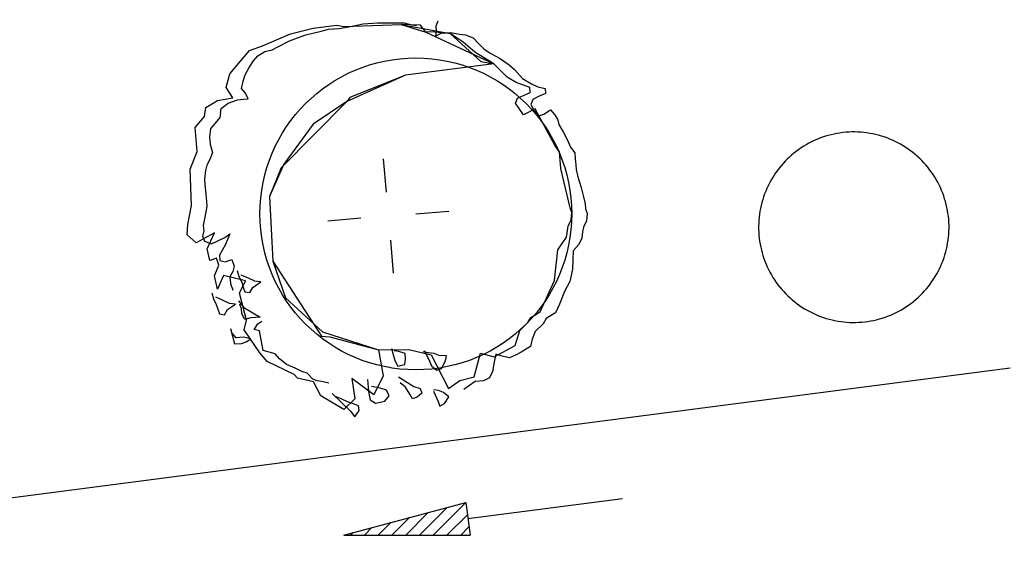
# Model space of a CAD drawing. Extents: x 446005 to 446745, y 447032 to 448234.
# Tile 73 of 127: x 446259 to 446274, y 447389 to 447397. Entities that reach past the tile are written whole.
import ezdxf

# ---------------------------------------------------------------- set-up
doc = ezdxf.new("R2010")
doc.units = 0
doc.header["$LTSCALE"] = 2
doc.header["$MEASUREMENT"] = 0
doc.linetypes.add('AUSGEZOGEN', pattern=[0])
doc.layers.add('DB-Autohof', color=15, linetype='CONTINUOUS')
doc.layers.add('FBRTOP', color=250, linetype='AUSGEZOGEN')

msp = doc.modelspace()

# ---------------------------------------------------------------- linework, layer by layer
at = {"layer": 'DB-Autohof', "linetype": 'Continuous'}
for p, q in [((446262.789, 447396.767), (446263.136, 447396.852)), ((446263.136, 447396.852), (446263.504, 447396.901)), ((446263.372, 447396.836), (446263.538, 447396.849)), ((446263.372, 447396.836), (446263.538, 447396.849)), ((446263.504, 447396.901), (446263.609, 447396.877)), ((446263.538, 447396.849), (446263.74, 447396.885)), ((446263.538, 447396.849), (446263.74, 447396.885)), ((446263.609, 447396.877), (446264.2, 447396.898)), ((446263.74, 447396.885), (446263.905, 447396.918)), ((446263.74, 447396.885), (446263.905, 447396.918)), ((446263.905, 447396.918), (446264.127, 447396.936)), ((446263.905, 447396.918), (446264.127, 447396.936)), ((446264.127, 447396.936), (446264.351, 447396.936)), ((446264.127, 447396.936), (446264.351, 447396.936)), ((446264.2, 447396.898), (446264.491, 447396.909)), ((446264.351, 447396.936), (446264.538, 447396.933)), ((446264.351, 447396.936), (446264.538, 447396.933)), ((446264.491, 447396.909), (446264.873, 447396.792)), ((446264.79, 447396.897), (446264.491, 447396.909)), ((446264.491, 447396.909), (446265.248, 447396.768)), ((446264.538, 447396.933), (446264.652, 447396.905)), ((446264.538, 447396.933), (446264.652, 447396.905)), ((446264.652, 447396.905), (446264.727, 447396.893)), ((446264.652, 447396.905), (446264.727, 447396.893)), ((446264.873, 447396.792), (446264.79, 447396.897)), ((446265.057, 447396.958), (446265.026, 447396.881)), ((446265.026, 447396.881), (446265.033, 447396.807)), ((446262.357, 447396.582), (446262.789, 447396.767)), ((446262.772, 447396.655), (446262.898, 447396.703)), ((446262.772, 447396.655), (446262.898, 447396.703)), ((446262.898, 447396.703), (446263.025, 447396.751)), ((446262.898, 447396.703), (446263.025, 447396.751)), ((446263.025, 447396.751), (446263.153, 447396.78)), ((446263.025, 447396.751), (446263.153, 447396.78)), ((446263.153, 447396.78), (446263.262, 447396.808)), ((446263.153, 447396.78), (446263.262, 447396.808)), ((446263.262, 447396.808), (446263.372, 447396.836)), ((446263.262, 447396.808), (446263.372, 447396.836)), ((446264.947, 447396.798), (446264.873, 447396.792)), ((446264.873, 447396.792), (446265.921, 447396.302)), ((446265.248, 447396.768), (446264.947, 447396.798)), ((446265.033, 447396.807), (446265.02, 447396.731)), ((446265.02, 447396.731), (446265.11, 447396.776)), ((446265.11, 447396.776), (446265.184, 447396.782)), ((446265.184, 447396.782), (446265.258, 447396.788)), ((446265.446, 447396.635), (446265.248, 447396.768)), ((446265.248, 447396.768), (446265.718, 447396.337)), ((446265.258, 447396.788), (446265.39, 447396.762)), ((446265.39, 447396.762), (446265.484, 447396.751)), ((446265.484, 447396.751), (446265.6, 447396.705)), ((446265.6, 447396.705), (446265.682, 447396.619)), ((446262.158, 447396.509), (446262.357, 447396.582)), ((446262.504, 447396.521), (446262.593, 447396.565)), ((446262.504, 447396.521), (446262.593, 447396.565)), ((446262.593, 447396.565), (446262.772, 447396.655)), ((446262.593, 447396.565), (446262.772, 447396.655)), ((446265.626, 447396.483), (446265.446, 447396.635)), ((446265.682, 447396.619), (446265.764, 447396.533)), ((446261.853, 447396.148), (446262.158, 447396.509)), ((446262.22, 447396.348), (446262.288, 447396.428)), ((446262.22, 447396.348), (446262.288, 447396.428)), ((446262.288, 447396.428), (446262.394, 447396.493)), ((446262.288, 447396.428), (446262.394, 447396.493)), ((446262.394, 447396.493), (446262.504, 447396.521)), ((446262.394, 447396.493), (446262.504, 447396.521)), ((446265.921, 447396.302), (446265.626, 447396.483)), ((446265.764, 447396.533), (446265.862, 447396.466)), ((446265.862, 447396.466), (446266.018, 447396.386)), ((446266.018, 447396.386), (446266.157, 447396.286)), ((446262.089, 447396.132), (446262.154, 447396.249)), ((446262.089, 447396.132), (446262.154, 447396.249)), ((446262.154, 447396.249), (446262.22, 447396.348)), ((446262.154, 447396.249), (446262.22, 447396.348)), ((446265.921, 447396.302), (446264.56, 447396.127)), ((446265.921, 447396.302), (446264.56, 447396.127)), ((446265.718, 447396.337), (446265.921, 447396.302)), ((446266.124, 447396.096), (446265.921, 447396.302)), ((446266.157, 447396.286), (446266.237, 447396.218)), ((446261.796, 447395.939), (446261.853, 447396.148)), ((446262.06, 447396.037), (446262.089, 447396.132)), ((446262.06, 447396.037), (446262.089, 447396.132)), ((446264.56, 447396.127), (446263.654, 447395.724)), ((446264.56, 447396.127), (446263.7, 447395.787)), ((446266.262, 447396.014), (446266.124, 447396.096)), ((446266.237, 447396.218), (446266.361, 447396.079)), ((446261.902, 447395.78), (446261.796, 447395.939)), ((446262.032, 447395.922), (446262.06, 447396.037)), ((446262.032, 447395.922), (446262.06, 447396.037)), ((446266.473, 447395.938), (446266.262, 447396.014)), ((446266.361, 447396.079), (446266.498, 447395.998)), ((446266.479, 447395.864), (446266.473, 447395.938)), ((446266.498, 447395.998), (446266.595, 447395.95)), ((446266.595, 447395.95), (446266.709, 447395.922)), ((446261.663, 447395.741), (446261.902, 447395.78)), ((446262.094, 447395.853), (446262.032, 447395.922)), ((446262.094, 447395.853), (446262.032, 447395.922)), ((446262.138, 447395.764), (446262.094, 447395.853)), ((446262.138, 447395.764), (446262.094, 447395.853)), ((446263.7, 447395.787), (446263.654, 447395.724)), ((446266.282, 447395.773), (446266.479, 447395.864)), ((446266.607, 447395.802), (446266.518, 447395.757)), ((446266.715, 447395.848), (446266.607, 447395.802)), ((446266.709, 447395.922), (446266.715, 447395.848)), ((446261.467, 447395.494), (446261.486, 447395.633)), ((446261.486, 447395.633), (446261.663, 447395.741)), ((446261.722, 447395.617), (446261.827, 447395.7)), ((446261.722, 447395.617), (446261.827, 447395.7)), ((446261.827, 447395.7), (446261.899, 447395.725)), ((446261.827, 447395.7), (446261.899, 447395.725)), ((446261.899, 447395.725), (446261.972, 447395.75)), ((446261.899, 447395.725), (446261.972, 447395.75)), ((446261.972, 447395.75), (446262.064, 447395.758)), ((446261.972, 447395.75), (446262.064, 447395.758)), ((446262.064, 447395.758), (446262.138, 447395.764)), ((446262.064, 447395.758), (446262.138, 447395.764)), ((446263.654, 447395.724), (446262.643, 447394.704)), ((446263.654, 447395.724), (446263.136, 447395.375)), ((446266.251, 447395.696), (446266.282, 447395.773)), ((446266.377, 447395.521), (446266.251, 447395.696)), ((446266.518, 447395.757), (446266.487, 447395.68)), ((446266.487, 447395.68), (446266.532, 447395.591)), ((446261.322, 447395.323), (446261.467, 447395.494)), ((446261.703, 447395.478), (446261.631, 447395.392)), ((446261.703, 447395.478), (446261.631, 447395.392)), ((446261.71, 447395.541), (446261.703, 447395.478)), ((446261.71, 447395.541), (446261.703, 447395.478)), ((446261.71, 447395.541), (446261.722, 447395.617)), ((446261.71, 447395.541), (446261.722, 447395.617)), ((446266.556, 447395.61), (446266.377, 447395.521)), ((446266.532, 447395.591), (446266.614, 447395.504)), ((446266.865, 447395.04), (446266.556, 447395.61)), ((446266.614, 447395.504), (446266.686, 447395.529)), ((446266.686, 447395.529), (446266.792, 447395.594)), ((446266.792, 447395.594), (446266.854, 447395.524)), ((446266.854, 447395.524), (446266.897, 447395.453)), ((446261.631, 447395.392), (446261.559, 447395.307)), ((446261.631, 447395.392), (446261.559, 447395.307)), ((446263.136, 447395.375), (446262.686, 447394.759)), ((446266.897, 447395.453), (446266.924, 447395.362)), ((446266.924, 447395.362), (446266.988, 447395.256)), ((446261.353, 447394.955), (446261.322, 447395.323)), ((446261.559, 447395.307), (446261.543, 447395.173)), ((446261.559, 447395.307), (446261.543, 447395.173)), ((446261.543, 447395.173), (446261.552, 447395.067)), ((446261.543, 447395.173), (446261.552, 447395.067)), ((446266.988, 447395.256), (446267.055, 447395.131)), ((446270.979, 447395.174), (446270.936, 447395.158)), ((446271.023, 447395.188), (446270.979, 447395.174)), ((446271.067, 447395.201), (446271.023, 447395.188)), ((446271.111, 447395.213), (446271.067, 447395.201)), ((446271.156, 447395.223), (446271.111, 447395.213)), ((446271.201, 447395.232), (446271.156, 447395.223)), ((446271.247, 447395.239), (446271.201, 447395.232)), ((446271.293, 447395.245), (446271.247, 447395.239)), ((446271.338, 447395.25), (446271.293, 447395.245)), ((446271.384, 447395.253), (446271.338, 447395.25)), ((446271.43, 447395.255), (446271.384, 447395.253)), ((446271.476, 447395.255), (446271.43, 447395.255)), ((446271.522, 447395.254), (446271.476, 447395.255)), ((446271.568, 447395.251), (446271.522, 447395.254)), ((446271.614, 447395.247), (446271.568, 447395.251)), ((446271.66, 447395.241), (446271.614, 447395.247)), ((446271.705, 447395.234), (446271.66, 447395.241)), ((446271.751, 447395.226), (446271.705, 447395.234)), ((446271.796, 447395.216), (446271.751, 447395.226)), ((446271.84, 447395.205), (446271.796, 447395.216)), ((446271.885, 447395.192), (446271.84, 447395.205)), ((446271.928, 447395.178), (446271.885, 447395.192)), ((446271.972, 447395.163), (446271.928, 447395.178)), ((446261.552, 447395.067), (446261.589, 447394.938)), ((446261.552, 447395.067), (446261.589, 447394.938)), ((446266.928, 447394.952), (446266.865, 447395.04)), ((446267.055, 447395.131), (446267.101, 447395.023)), ((446267.101, 447395.023), (446267.164, 447394.935)), ((446270.689, 447395.035), (446270.65, 447395.01)), ((446270.728, 447395.059), (446270.689, 447395.035)), ((446270.768, 447395.081), (446270.728, 447395.059)), ((446270.809, 447395.102), (446270.768, 447395.081)), ((446270.851, 447395.122), (446270.809, 447395.102)), ((446270.893, 447395.141), (446270.851, 447395.122)), ((446270.936, 447395.158), (446270.893, 447395.141)), ((446272.015, 447395.146), (446271.972, 447395.163)), ((446272.057, 447395.128), (446272.015, 447395.146)), ((446272.099, 447395.109), (446272.057, 447395.128)), ((446272.14, 447395.088), (446272.099, 447395.109)), ((446272.18, 447395.066), (446272.14, 447395.088)), ((446272.22, 447395.043), (446272.18, 447395.066)), ((446272.259, 447395.018), (446272.22, 447395.043)), ((446261.244, 447394.681), (446261.353, 447394.955)), ((446261.589, 447394.938), (446261.546, 447394.829)), ((446261.589, 447394.938), (446261.546, 447394.829)), ((446266.95, 447394.693), (446266.928, 447394.952)), ((446267.164, 447394.935), (446267.172, 447394.843)), ((446270.469, 447394.869), (446270.435, 447394.837)), ((446270.503, 447394.899), (446270.469, 447394.869)), ((446270.539, 447394.929), (446270.503, 447394.899)), ((446270.575, 447394.957), (446270.539, 447394.929)), ((446270.612, 447394.984), (446270.575, 447394.957)), ((446270.65, 447395.01), (446270.612, 447394.984)), ((446272.297, 447394.993), (446272.259, 447395.018)), ((446272.335, 447394.966), (446272.297, 447394.993)), ((446272.371, 447394.938), (446272.335, 447394.966)), ((446272.407, 447394.909), (446272.371, 447394.938)), ((446272.442, 447394.878), (446272.407, 447394.909)), ((446272.475, 447394.847), (446272.442, 447394.878)), ((446261.5, 447394.745), (446261.48, 447394.664)), ((446261.5, 447394.745), (446261.48, 447394.664)), ((446261.546, 447394.829), (446261.5, 447394.745)), ((446261.546, 447394.829), (446261.5, 447394.745)), ((446262.686, 447394.759), (446262.466, 447394.26)), ((446264.264, 447394.331), (446264.221, 447394.841)), ((446267.172, 447394.843), (446267.18, 447394.75)), ((446267.18, 447394.75), (446267.186, 447394.676)), ((446270.341, 447394.736), (446270.312, 447394.7)), ((446270.372, 447394.771), (446270.341, 447394.736)), ((446270.403, 447394.804), (446270.372, 447394.771)), ((446270.435, 447394.837), (446270.403, 447394.804)), ((446272.508, 447394.814), (446272.475, 447394.847)), ((446272.54, 447394.781), (446272.508, 447394.814)), ((446272.57, 447394.747), (446272.54, 447394.781)), ((446272.6, 447394.711), (446272.57, 447394.747)), ((446261.264, 447394.126), (446261.244, 447394.681)), ((446261.48, 447394.664), (446261.465, 447394.531)), ((446261.48, 447394.664), (446261.465, 447394.531)), ((446262.643, 447394.704), (446262.466, 447394.26)), ((446267.093, 447394.09), (446266.95, 447394.693)), ((446267.186, 447394.676), (446267.214, 447394.567)), ((446267.214, 447394.567), (446267.265, 447394.403)), ((446270.232, 447394.588), (446270.207, 447394.549)), ((446270.257, 447394.626), (446270.232, 447394.588)), ((446270.284, 447394.664), (446270.257, 447394.626)), ((446270.312, 447394.7), (446270.284, 447394.664)), ((446272.628, 447394.675), (446272.6, 447394.711)), ((446272.655, 447394.638), (446272.628, 447394.675)), ((446272.682, 447394.6), (446272.655, 447394.638)), ((446272.706, 447394.561), (446272.682, 447394.6)), ((446261.465, 447394.531), (446261.471, 447394.452)), ((446261.465, 447394.531), (446261.471, 447394.452)), ((446261.471, 447394.452), (446261.484, 447394.294)), ((446261.471, 447394.452), (446261.484, 447394.294)), ((446270.141, 447394.428), (446270.122, 447394.386)), ((446270.162, 447394.469), (446270.141, 447394.428)), ((446270.184, 447394.509), (446270.162, 447394.469)), ((446270.207, 447394.549), (446270.184, 447394.509)), ((446272.73, 447394.522), (446272.706, 447394.561)), ((446272.752, 447394.482), (446272.73, 447394.522)), ((446272.773, 447394.441), (446272.752, 447394.482)), ((446272.793, 447394.399), (446272.773, 447394.441)), ((446261.484, 447394.294), (446261.493, 447394.189)), ((446261.484, 447394.294), (446261.493, 447394.189)), ((446267.265, 447394.403), (446267.294, 447394.275)), ((446267.294, 447394.275), (446267.323, 447394.147)), ((446270.087, 447394.301), (446270.072, 447394.257)), ((446270.104, 447394.344), (446270.087, 447394.301)), ((446270.122, 447394.386), (446270.104, 447394.344)), ((446272.812, 447394.357), (446272.793, 447394.399)), ((446272.829, 447394.314), (446272.812, 447394.357)), ((446272.845, 447394.271), (446272.829, 447394.314)), ((446272.859, 447394.227), (446272.845, 447394.271)), ((446261.209, 447393.83), (446261.264, 447394.126)), ((446261.493, 447394.189), (446261.5, 447394.11)), ((446261.493, 447394.189), (446261.5, 447394.11)), ((446262.466, 447394.26), (446262.514, 447393.268)), ((446262.466, 447394.26), (446262.514, 447393.268)), ((446267.323, 447394.147), (446267.329, 447394.073)), ((446270.034, 447394.125), (446270.024, 447394.08)), ((446270.045, 447394.169), (446270.034, 447394.125)), ((446270.058, 447394.214), (446270.045, 447394.169)), ((446270.072, 447394.257), (446270.058, 447394.214)), ((446272.872, 447394.183), (446272.859, 447394.227)), ((446272.884, 447394.139), (446272.872, 447394.183)), ((446272.894, 447394.094), (446272.884, 447394.139)), ((446261.5, 447394.11), (446261.463, 447393.921)), ((446261.5, 447394.11), (446261.463, 447393.921)), ((446264.718, 447393.995), (446265.228, 447394.038)), ((446267.118, 447394.017), (446267.093, 447394.09)), ((446267.109, 447393.905), (446267.118, 447394.017)), ((446267.329, 447394.073), (446267.354, 447394.001)), ((446267.354, 447394.001), (446267.345, 447393.888)), ((446270.009, 447393.989), (446270.003, 447393.943)), ((446270.016, 447394.034), (446270.009, 447393.989)), ((446270.024, 447394.08), (446270.016, 447394.034)), ((446272.903, 447394.048), (446272.894, 447394.094)), ((446272.91, 447394.003), (446272.903, 447394.048)), ((446272.916, 447393.957), (446272.91, 447394.003)), ((446261.196, 447393.67), (446261.209, 447393.83)), ((446261.463, 447393.921), (446261.445, 447393.814)), ((446261.463, 447393.921), (446261.445, 447393.814)), ((446261.445, 447393.814), (446261.452, 447393.735)), ((446261.445, 447393.814), (446261.452, 447393.735)), ((446263.871, 447393.928), (446263.361, 447393.885)), ((446267.061, 447393.808), (446267.109, 447393.905)), ((446267.345, 447393.888), (446267.297, 447393.791)), ((446269.996, 447393.851), (446269.995, 447393.805)), ((446269.999, 447393.897), (446269.996, 447393.851)), ((446270.003, 447393.943), (446269.999, 447393.897)), ((446272.921, 447393.912), (446272.916, 447393.957)), ((446272.924, 447393.866), (446272.921, 447393.912)), ((446272.926, 447393.82), (446272.924, 447393.866)), ((446272.926, 447393.774), (446272.926, 447393.82)), ((446261.338, 447393.55), (446261.196, 447393.67)), ((446261.617, 447393.705), (446261.338, 447393.55)), ((446261.452, 447393.735), (446261.432, 447393.654)), ((446261.452, 447393.735), (446261.432, 447393.654)), ((446261.505, 447393.458), (446261.617, 447393.705)), ((446261.778, 447393.63), (446261.853, 447393.689)), ((446261.778, 447393.63), (446261.853, 447393.689)), ((446261.853, 447393.689), (446261.787, 447393.524)), ((446261.853, 447393.689), (446261.787, 447393.524)), ((446267.038, 447393.638), (446267.061, 447393.808)), ((446267.285, 447393.716), (446267.274, 447393.621)), ((446267.297, 447393.791), (446267.285, 447393.716)), ((446269.995, 447393.805), (446269.995, 447393.759)), ((446269.995, 447393.759), (446269.997, 447393.713)), ((446269.997, 447393.713), (446270, 447393.667)), ((446270, 447393.667), (446270.005, 447393.622)), ((446272.918, 447393.636), (446272.922, 447393.682)), ((446272.922, 447393.682), (446272.925, 447393.728)), ((446272.925, 447393.728), (446272.926, 447393.774)), ((446261.432, 447393.654), (446261.465, 447393.577)), ((446261.432, 447393.654), (446261.465, 447393.577)), ((446261.465, 447393.577), (446261.574, 447393.533)), ((446261.465, 447393.577), (446261.574, 447393.533)), ((446261.574, 447393.533), (446261.778, 447393.63)), ((446261.574, 447393.533), (446261.778, 447393.63)), ((446261.787, 447393.524), (446261.741, 447393.441)), ((446261.787, 447393.524), (446261.741, 447393.441)), ((446264.326, 447393.592), (446264.368, 447393.082)), ((446266.905, 447393.44), (446267.038, 447393.638)), ((446267.226, 447393.524), (446267.141, 447393.424)), ((446267.274, 447393.621), (446267.226, 447393.524)), ((446270.005, 447393.622), (446270.011, 447393.576)), ((446270.011, 447393.576), (446270.018, 447393.53)), ((446270.018, 447393.53), (446270.027, 447393.485)), ((446272.897, 447393.499), (446272.905, 447393.545)), ((446272.905, 447393.545), (446272.912, 447393.59)), ((446272.912, 447393.59), (446272.918, 447393.636)), ((446261.547, 447393.276), (446261.505, 447393.458)), ((446261.741, 447393.441), (446261.695, 447393.358)), ((446261.741, 447393.441), (446261.695, 447393.358)), ((446261.695, 447393.358), (446261.702, 447393.279)), ((446261.695, 447393.358), (446261.702, 447393.279)), ((446266.851, 447392.97), (446266.905, 447393.44)), ((446267.141, 447393.424), (446267.134, 447393.293)), ((446270.027, 447393.485), (446270.037, 447393.44)), ((446270.037, 447393.44), (446270.049, 447393.396)), ((446270.049, 447393.396), (446270.062, 447393.352)), ((446272.849, 447393.321), (446272.863, 447393.365)), ((446272.863, 447393.365), (446272.876, 447393.41)), ((446272.876, 447393.41), (446272.887, 447393.454)), ((446272.887, 447393.454), (446272.897, 447393.499)), ((446261.65, 447393.311), (446261.547, 447393.276)), ((446261.619, 447393.043), (446261.685, 447393.208)), ((446261.685, 447393.208), (446261.65, 447393.311)), ((446261.702, 447393.279), (446261.783, 447393.259)), ((446261.702, 447393.279), (446261.783, 447393.259)), ((446261.783, 447393.259), (446261.886, 447393.294)), ((446261.783, 447393.259), (446261.886, 447393.294)), ((446261.886, 447393.294), (446261.921, 447393.191)), ((446261.886, 447393.294), (446261.921, 447393.191)), ((446262.514, 447393.268), (446263.264, 447392.112)), ((446262.514, 447393.268), (446262.714, 447392.702)), ((446267.134, 447393.293), (446267.128, 447393.143)), ((446270.062, 447393.352), (446270.076, 447393.308)), ((446270.076, 447393.308), (446270.092, 447393.265)), ((446270.092, 447393.265), (446270.109, 447393.222)), ((446270.109, 447393.222), (446270.128, 447393.18)), ((446272.799, 447393.193), (446272.817, 447393.235)), ((446272.817, 447393.235), (446272.834, 447393.278)), ((446272.834, 447393.278), (446272.849, 447393.321)), ((446261.901, 447393.11), (446261.855, 447393.027)), ((446261.901, 447393.11), (446261.855, 447393.027)), ((446261.921, 447393.191), (446261.901, 447393.11)), ((446261.921, 447393.191), (446261.901, 447393.11)), ((446261.966, 447393.123), (446261.992, 447393.031)), ((446261.966, 447393.123), (446261.992, 447393.031)), ((446262.143, 447393.007), (446262.028, 447393.053)), ((446262.143, 447393.007), (446262.028, 447393.053)), ((446267.128, 447393.143), (446267.088, 447392.954)), ((446270.128, 447393.18), (446270.148, 447393.138)), ((446270.148, 447393.138), (446270.169, 447393.097)), ((446270.169, 447393.097), (446270.191, 447393.057)), ((446270.191, 447393.057), (446270.215, 447393.018)), ((446272.714, 447393.03), (446272.737, 447393.07)), ((446272.737, 447393.07), (446272.759, 447393.11)), ((446272.759, 447393.11), (446272.78, 447393.151)), ((446272.78, 447393.151), (446272.799, 447393.193)), ((446261.663, 447392.835), (446261.619, 447393.043)), ((446261.756, 447393.048), (446261.663, 447392.835)), ((446262.098, 447392.965), (446261.756, 447393.048)), ((446261.855, 447393.027), (446261.864, 447392.922)), ((446261.855, 447393.027), (446261.864, 447392.922)), ((446261.864, 447392.922), (446261.899, 447392.819)), ((446261.864, 447392.922), (446261.899, 447392.819)), ((446261.992, 447393.031), (446262.037, 447392.942)), ((446261.992, 447393.031), (446262.037, 447392.942)), ((446262.003, 447392.775), (446262.098, 447392.965)), ((446262.037, 447392.942), (446262.062, 447392.869)), ((446262.037, 447392.942), (446262.062, 447392.869)), ((446262.24, 447392.959), (446262.143, 447393.007)), ((446262.24, 447392.959), (446262.143, 447393.007)), ((446262.211, 447392.863), (446262.334, 447392.948)), ((446262.211, 447392.863), (446262.334, 447392.948)), ((446262.334, 447392.948), (446262.24, 447392.959)), ((446262.334, 447392.948), (446262.24, 447392.959)), ((446266.631, 447392.486), (446266.851, 447392.97)), ((446267.088, 447392.954), (446267.008, 447392.798)), ((446270.215, 447393.018), (446270.239, 447392.979)), ((446270.239, 447392.979), (446270.266, 447392.941)), ((446270.266, 447392.941), (446270.293, 447392.904)), ((446270.293, 447392.904), (446270.321, 447392.868)), ((446272.609, 447392.879), (446272.637, 447392.915)), ((446272.637, 447392.915), (446272.664, 447392.953)), ((446272.664, 447392.953), (446272.689, 447392.991)), ((446272.689, 447392.991), (446272.714, 447393.03)), ((446261.575, 447392.78), (446261.601, 447392.689)), ((446261.575, 447392.78), (446261.601, 447392.689)), ((446262.11, 447392.358), (446262.003, 447392.775)), ((446262.062, 447392.869), (446262.086, 447392.797)), ((446262.062, 447392.869), (446262.086, 447392.797)), ((446262.086, 447392.797), (446262.162, 447392.785)), ((446262.086, 447392.797), (446262.162, 447392.785)), ((446262.162, 447392.785), (446262.211, 447392.863)), ((446262.162, 447392.785), (446262.211, 447392.863)), ((446267.008, 447392.798), (446266.931, 447392.605)), ((446270.321, 447392.868), (446270.351, 447392.832)), ((446270.351, 447392.832), (446270.381, 447392.798)), ((446270.381, 447392.798), (446270.413, 447392.764)), ((446270.413, 447392.764), (446270.446, 447392.732)), ((446272.486, 447392.742), (446272.518, 447392.775)), ((446272.518, 447392.775), (446272.549, 447392.808)), ((446272.549, 447392.808), (446272.58, 447392.843)), ((446272.58, 447392.843), (446272.609, 447392.879)), ((446261.601, 447392.689), (446261.646, 447392.6)), ((446261.601, 447392.689), (446261.646, 447392.6)), ((446261.752, 447392.664), (446261.637, 447392.711)), ((446261.752, 447392.664), (446261.637, 447392.711)), ((446261.646, 447392.6), (446261.671, 447392.527)), ((446261.646, 447392.6), (446261.671, 447392.527)), ((446261.849, 447392.617), (446261.752, 447392.664)), ((446261.849, 447392.617), (446261.752, 447392.664)), ((446261.82, 447392.521), (446261.944, 447392.606)), ((446261.82, 447392.521), (446261.944, 447392.606)), ((446261.944, 447392.606), (446261.849, 447392.617)), ((446261.944, 447392.606), (446261.849, 447392.617)), ((446261.986, 447392.658), (446262.069, 447392.553)), ((446261.986, 447392.658), (446262.069, 447392.553)), ((446262.034, 447392.532), (446262.009, 447392.604)), ((446262.034, 447392.532), (446262.009, 447392.604)), ((446262.714, 447392.702), (446263.281, 447392.179)), ((446266.931, 447392.605), (446266.867, 447392.47)), ((446270.446, 447392.732), (446270.479, 447392.701)), ((446270.479, 447392.701), (446270.514, 447392.67)), ((446270.514, 447392.67), (446270.55, 447392.641)), ((446270.55, 447392.641), (446270.586, 447392.613)), ((446270.586, 447392.613), (446270.624, 447392.586)), ((446272.309, 447392.594), (446272.346, 447392.622)), ((446272.346, 447392.622), (446272.382, 447392.65)), ((446272.382, 447392.65), (446272.418, 447392.68)), ((446272.418, 447392.68), (446272.452, 447392.71)), ((446272.452, 447392.71), (446272.486, 447392.742)), ((446261.671, 447392.527), (446261.695, 447392.455)), ((446261.671, 447392.527), (446261.695, 447392.455)), ((446261.695, 447392.455), (446261.771, 447392.443)), ((446261.695, 447392.455), (446261.771, 447392.443)), ((446261.771, 447392.443), (446261.82, 447392.521)), ((446261.771, 447392.443), (446261.82, 447392.521)), ((446262.04, 447392.458), (446262.034, 447392.532)), ((446262.04, 447392.458), (446262.034, 447392.532)), ((446262.085, 447392.368), (446262.04, 447392.458)), ((446262.085, 447392.368), (446262.04, 447392.458)), ((446262.069, 447392.553), (446262.207, 447392.472)), ((446262.069, 447392.553), (446262.207, 447392.472)), ((446262.207, 447392.472), (446262.324, 447392.407)), ((446262.207, 447392.472), (446262.324, 447392.407)), ((446266.489, 447392.399), (446266.631, 447392.486)), ((446266.867, 447392.47), (446266.725, 447392.383)), ((446270.624, 447392.586), (446270.662, 447392.561)), ((446270.662, 447392.561), (446270.701, 447392.536)), ((446270.701, 447392.536), (446270.741, 447392.513)), ((446270.741, 447392.513), (446270.781, 447392.491)), ((446270.781, 447392.491), (446270.822, 447392.47)), ((446270.822, 447392.47), (446270.864, 447392.451)), ((446270.864, 447392.451), (446270.906, 447392.433)), ((446272.028, 447392.438), (446272.07, 447392.457)), ((446272.07, 447392.457), (446272.112, 447392.476)), ((446272.112, 447392.476), (446272.153, 447392.498)), ((446272.153, 447392.498), (446272.193, 447392.52)), ((446272.193, 447392.52), (446272.232, 447392.544)), ((446272.232, 447392.544), (446272.271, 447392.568)), ((446272.271, 447392.568), (446272.309, 447392.594)), ((446262.074, 447392.209), (446262.11, 447392.358)), ((446262.176, 447392.395), (446262.085, 447392.368)), ((446262.176, 447392.395), (446262.085, 447392.368)), ((446262.25, 447392.401), (446262.176, 447392.395)), ((446262.25, 447392.401), (446262.176, 447392.395)), ((446262.227, 447392.218), (446262.285, 447392.304)), ((446262.227, 447392.218), (446262.285, 447392.304)), ((446262.324, 447392.407), (446262.25, 447392.401)), ((446262.324, 447392.407), (446262.25, 447392.401)), ((446262.285, 447392.304), (446262.346, 447392.342)), ((446262.285, 447392.304), (446262.346, 447392.342)), ((446266.32, 447392.199), (446266.44, 447392.321)), ((446266.44, 447392.321), (446266.489, 447392.399)), ((446266.676, 447392.304), (446266.556, 447392.183)), ((446266.725, 447392.383), (446266.676, 447392.304)), ((446270.906, 447392.433), (446270.949, 447392.416)), ((446270.949, 447392.416), (446270.993, 447392.401)), ((446270.993, 447392.401), (446271.036, 447392.387)), ((446271.036, 447392.387), (446271.081, 447392.374)), ((446271.081, 447392.374), (446271.125, 447392.363)), ((446271.125, 447392.363), (446271.17, 447392.353)), ((446271.17, 447392.353), (446271.216, 447392.344)), ((446271.216, 447392.344), (446271.261, 447392.337)), ((446271.261, 447392.337), (446271.307, 447392.332)), ((446271.307, 447392.332), (446271.353, 447392.328)), ((446271.353, 447392.328), (446271.399, 447392.325)), ((446271.399, 447392.325), (446271.445, 447392.324)), ((446271.445, 447392.324), (446271.491, 447392.324)), ((446271.491, 447392.324), (446271.537, 447392.326)), ((446271.537, 447392.326), (446271.583, 447392.329)), ((446271.583, 447392.329), (446271.628, 447392.334)), ((446271.628, 447392.334), (446271.674, 447392.34)), ((446271.674, 447392.34), (446271.719, 447392.347)), ((446271.719, 447392.347), (446271.765, 447392.356)), ((446271.765, 447392.356), (446271.81, 447392.366)), ((446271.81, 447392.366), (446271.854, 447392.378)), ((446271.854, 447392.378), (446271.898, 447392.391)), ((446271.898, 447392.391), (446271.942, 447392.405)), ((446271.942, 447392.405), (446271.985, 447392.421)), ((446271.985, 447392.421), (446272.028, 447392.438)), ((446261.867, 447392.23), (446261.924, 447391.993)), ((446261.867, 447392.23), (446261.924, 447391.993)), ((446261.954, 447392.088), (446261.892, 447392.158)), ((446261.954, 447392.088), (446261.892, 447392.158)), ((446262.314, 447391.857), (446262.074, 447392.209)), ((446262.31, 447392.193), (446262.227, 447392.218)), ((446262.31, 447392.193), (446262.227, 447392.218)), ((446262.368, 447391.89), (446262.31, 447392.193)), ((446262.368, 447391.89), (446262.31, 447392.193)), ((446263.281, 447392.179), (446264.145, 447391.905)), ((446266.246, 447391.969), (446266.32, 447392.199)), ((446266.556, 447392.183), (446266.51, 447392.067)), ((446261.924, 447391.993), (446262.035, 447392.002)), ((446261.924, 447391.993), (446262.035, 447392.002)), ((446262.065, 447392.098), (446261.954, 447392.088)), ((446262.065, 447392.098), (446261.954, 447392.088)), ((446262.035, 447392.002), (446262.108, 447392.027)), ((446262.035, 447392.002), (446262.108, 447392.027)), ((446262.179, 447392.07), (446262.065, 447392.098)), ((446262.179, 447392.07), (446262.065, 447392.098)), ((446262.108, 447392.027), (446262.179, 447392.07)), ((446262.108, 447392.027), (446262.179, 447392.07)), ((446263.264, 447392.112), (446263.393, 447392.103)), ((446263.393, 447392.103), (446264.145, 447391.905)), ((446266.51, 447392.067), (446266.482, 447391.953)), ((446262.428, 447391.725), (446262.314, 447391.857)), ((446262.55, 447391.84), (446262.368, 447391.89)), ((446262.55, 447391.84), (446262.368, 447391.89)), ((446262.621, 447391.765), (446262.55, 447391.84)), ((446262.621, 447391.765), (446262.55, 447391.84)), ((446264.145, 447391.905), (446264.611, 447391.907)), ((446264.145, 447391.905), (446264.216, 447391.501)), ((446264.341, 447391.923), (446264.394, 447391.741)), ((446264.341, 447391.923), (446264.394, 447391.741)), ((446264.457, 447391.877), (446264.382, 447391.889)), ((446264.457, 447391.877), (446264.382, 447391.889)), ((446264.553, 447391.847), (446264.457, 447391.877)), ((446264.553, 447391.847), (446264.457, 447391.877)), ((446264.56, 447391.755), (446264.553, 447391.847)), ((446264.56, 447391.755), (446264.553, 447391.847)), ((446264.611, 447391.907), (446264.953, 447391.824)), ((446264.906, 447391.858), (446264.83, 447391.871)), ((446264.906, 447391.858), (446264.83, 447391.871)), ((446264.847, 447391.891), (446264.914, 447391.766)), ((446264.847, 447391.891), (446264.914, 447391.766)), ((446265, 447391.848), (446264.906, 447391.858)), ((446265, 447391.848), (446264.906, 447391.858)), ((446265.077, 447391.817), (446265, 447391.848)), ((446265.077, 447391.817), (446265, 447391.848)), ((446265.615, 447391.488), (446265.715, 447391.85)), ((446265.715, 447391.85), (446265.925, 447391.793)), ((446265.925, 447391.793), (446266.246, 447391.969)), ((446266.34, 447391.866), (446266.251, 447391.822)), ((446266.482, 447391.953), (446266.34, 447391.866)), ((446262.844, 447391.522), (446262.428, 447391.725)), ((446262.726, 447391.677), (446262.621, 447391.765)), ((446262.726, 447391.677), (446262.621, 447391.765)), ((446264.394, 447391.741), (446264.439, 447391.652)), ((446264.394, 447391.741), (446264.439, 447391.652)), ((446264.548, 447391.679), (446264.56, 447391.755)), ((446264.548, 447391.679), (446264.56, 447391.755)), ((446264.914, 447391.766), (446264.96, 447391.658)), ((446264.914, 447391.766), (446264.96, 447391.658)), ((446264.953, 447391.824), (446265.22, 447391.306)), ((446265.19, 447391.808), (446265.077, 447391.817)), ((446265.19, 447391.808), (446265.077, 447391.817)), ((446265.113, 447391.615), (446265.177, 447391.732)), ((446265.113, 447391.615), (446265.177, 447391.732)), ((446265.177, 447391.732), (446265.19, 447391.808)), ((446265.177, 447391.732), (446265.19, 447391.808)), ((446265.924, 447391.72), (446265.899, 447391.569)), ((446265.951, 447391.834), (446265.924, 447391.72)), ((446266.047, 447391.805), (446265.951, 447391.834)), ((446266.161, 447391.777), (446266.047, 447391.805)), ((446266.251, 447391.822), (446266.161, 447391.777)), ((446273.866, 447391.62), (446257.089, 447389.441)), ((446273.866, 447391.62), (446257.089, 447389.441)), ((446262.86, 447391.623), (446262.726, 447391.677)), ((446262.86, 447391.623), (446262.726, 447391.677)), ((446262.962, 447391.567), (446262.86, 447391.623)), ((446262.962, 447391.567), (446262.86, 447391.623)), ((446263.045, 447391.542), (446262.962, 447391.567)), ((446263.045, 447391.542), (446262.962, 447391.567)), ((446263.133, 447391.452), (446263.045, 447391.542)), ((446263.133, 447391.452), (446263.045, 447391.542)), ((446264.439, 447391.652), (446264.548, 447391.679)), ((446264.439, 447391.652), (446264.548, 447391.679)), ((446264.96, 447391.658), (446265.04, 447391.59)), ((446264.96, 447391.658), (446265.04, 447391.59)), ((446265.04, 447391.59), (446265.113, 447391.615)), ((446265.04, 447391.59), (446265.113, 447391.615)), ((446265.899, 447391.569), (446265.851, 447391.471)), ((446262.897, 447391.468), (446262.844, 447391.522)), ((446263.145, 447391.408), (446262.897, 447391.468)), ((446263.2, 447391.425), (446263.133, 447391.452)), ((446263.2, 447391.425), (446263.133, 447391.452)), ((446263.254, 447391.197), (446263.145, 447391.408)), ((446263.266, 447391.414), (446263.2, 447391.425)), ((446263.266, 447391.414), (446263.2, 447391.425)), ((446263.381, 447391.391), (446263.266, 447391.414)), ((446263.381, 447391.391), (446263.266, 447391.414)), ((446263.735, 447391.461), (446263.78, 447391.148)), ((446264.073, 447391.21), (446263.735, 447391.461)), ((446263.972, 447391.445), (446263.987, 447391.26)), ((446263.972, 447391.445), (446263.987, 447391.26)), ((446264.216, 447391.501), (446264.073, 447391.21)), ((446264.453, 447391.485), (446264.689, 447391.337)), ((446264.453, 447391.485), (446264.689, 447391.337)), ((446264.559, 447391.326), (446264.479, 447391.394)), ((446264.559, 447391.326), (446264.479, 447391.394)), ((446265.22, 447391.306), (446265.396, 447391.432)), ((446265.396, 447391.432), (446265.615, 447391.488)), ((446265.632, 447391.416), (446265.544, 447391.353)), ((446265.762, 447391.427), (446265.632, 447391.416)), ((446265.851, 447391.471), (446265.762, 447391.427)), ((446263.43, 447391.232), (446263.714, 447390.957)), ((446263.43, 447391.232), (446263.714, 447390.957)), ((446263.987, 447391.26), (446264.016, 447391.132)), ((446263.987, 447391.26), (446264.016, 447391.132)), ((446264.169, 447391.312), (446264.036, 447391.338)), ((446264.169, 447391.312), (446264.036, 447391.338)), ((446264.265, 447391.283), (446264.169, 447391.312)), ((446264.265, 447391.283), (446264.169, 447391.312)), ((446264.309, 447391.194), (446264.265, 447391.283)), ((446264.309, 447391.194), (446264.265, 447391.283)), ((446264.624, 447391.22), (446264.559, 447391.326)), ((446264.624, 447391.22), (446264.559, 447391.326)), ((446264.689, 447391.337), (446264.784, 447391.308)), ((446264.689, 447391.337), (446264.784, 447391.308)), ((446264.809, 447391.235), (446264.74, 447391.173)), ((446264.809, 447391.235), (446264.74, 447391.173)), ((446264.784, 447391.308), (446264.809, 447391.235)), ((446264.784, 447391.308), (446264.809, 447391.235)), ((446265.067, 447391.275), (446264.991, 447391.288)), ((446265.067, 447391.275), (446264.991, 447391.288)), ((446264.992, 447391.269), (446265.062, 447391.107)), ((446264.992, 447391.269), (446265.062, 447391.107)), ((446265.144, 447391.245), (446265.067, 447391.275)), ((446265.144, 447391.245), (446265.067, 447391.275)), ((446265.224, 447391.177), (446265.144, 447391.245)), ((446265.224, 447391.177), (446265.144, 447391.245)), ((446265.544, 447391.353), (446265.457, 447391.29)), ((446263.607, 447390.985), (446263.254, 447391.197)), ((446263.568, 447391.15), (446263.49, 447391.181)), ((446263.568, 447391.15), (446263.49, 447391.181)), ((446263.665, 447391.102), (446263.568, 447391.15)), ((446263.665, 447391.102), (446263.568, 447391.15)), ((446263.78, 447391.148), (446263.607, 447390.985)), ((446263.76, 447391.073), (446263.665, 447391.102)), ((446263.76, 447391.073), (446263.665, 447391.102)), ((446264.016, 447391.132), (446264.095, 447391.082)), ((446264.016, 447391.132), (446264.095, 447391.082)), ((446264.095, 447391.082), (446264.241, 447391.113)), ((446264.095, 447391.082), (446264.241, 447391.113)), ((446264.241, 447391.113), (446264.309, 447391.194)), ((446264.241, 447391.113), (446264.309, 447391.194)), ((446264.667, 447391.149), (446264.624, 447391.22)), ((446264.667, 447391.149), (446264.624, 447391.22)), ((446264.74, 447391.173), (446264.667, 447391.149)), ((446264.74, 447391.173), (446264.667, 447391.149)), ((446265.062, 447391.107), (446265.087, 447391.035)), ((446265.062, 447391.107), (446265.087, 447391.035)), ((446265.157, 447391.078), (446265.224, 447391.177)), ((446265.157, 447391.078), (446265.224, 447391.177)), ((446263.714, 447390.957), (446263.777, 447390.87)), ((446263.714, 447390.957), (446263.777, 447390.87)), ((446263.837, 447391.042), (446263.76, 447391.073)), ((446263.837, 447391.042), (446263.76, 447391.073)), ((446263.777, 447390.87), (446263.844, 447390.968)), ((446263.777, 447390.87), (446263.844, 447390.968)), ((446263.844, 447390.968), (446263.837, 447391.042)), ((446263.844, 447390.968), (446263.837, 447391.042)), ((446265.087, 447391.035), (446265.157, 447391.078)), ((446265.087, 447391.035), (446265.157, 447391.078)), ((446267.9, 447389.61), (446265.52, 447389.301)), ((446263.609, 447389.053), (446265.487, 447389.553)), ((446264.773, 447389.051), (446265.198, 447389.476)), ((446264.985, 447389.051), (446265.487, 447389.553)), ((446265.487, 447389.553), (446265.553, 447389.05)), ((446264.35, 447389.052), (446264.62, 447389.322)), ((446264.562, 447389.051), (446264.909, 447389.399)), ((446265.197, 447389.05), (446265.512, 447389.365)), ((446263.926, 447389.052), (446264.042, 447389.168)), ((446264.138, 447389.052), (446264.331, 447389.245)), ((446265.409, 447389.05), (446265.536, 447389.177)), ((446263.609, 447389.053), (446265.553, 447389.05)), ((446263.715, 447389.053), (446263.753, 447389.091))]:
    msp.add_line(p, q, dxfattribs=at)
msp.add_circle((446264.718, 447393.995), 2.4, dxfattribs=at)
at = {"layer": 'FBRTOP'}
for points in [[(446398.977, 447461.238, -0.000047), (446398.989, 447461.127, 0.002049), (446399.052, 447460.544, 0.011923), (446399.139, 447459.912, 0.001258), (446400.116, 447453.948, 0.000853), (446400.933, 447449.092, -0.001543), (446401.381, 447446.406, -0.00355), (446402.294, 447440.568, 0.003292), (446403.275, 447434.272, 0.00022), (446403.775, 447431.206, 0.000073), (446405.282, 447421.996, 0.001325), (446406.727, 447413.315, -0.004232), (446407.164, 447410.596, -0.005148), (446407.334, 447409.39, -0.000518), (446408.893, 447397.384, -0.000081), (446411.256, 447379.01, 0.000235), (446412.075, 447372.655, 0.000006), (446414.084, 447357.131, 0.00001), (446415.257, 447348.066, 0.000016), (446416.854, 447335.736, -0.000001), (446418.45, 447323.406, -0.000146)], [(446363.327, 447740.448, 0.000002), (446366.277, 447717.758, 0.000326)]]:
    msp.add_lwpolyline(points, format="xyb", dxfattribs=at)

doc.saveas('drawing.dxf')
